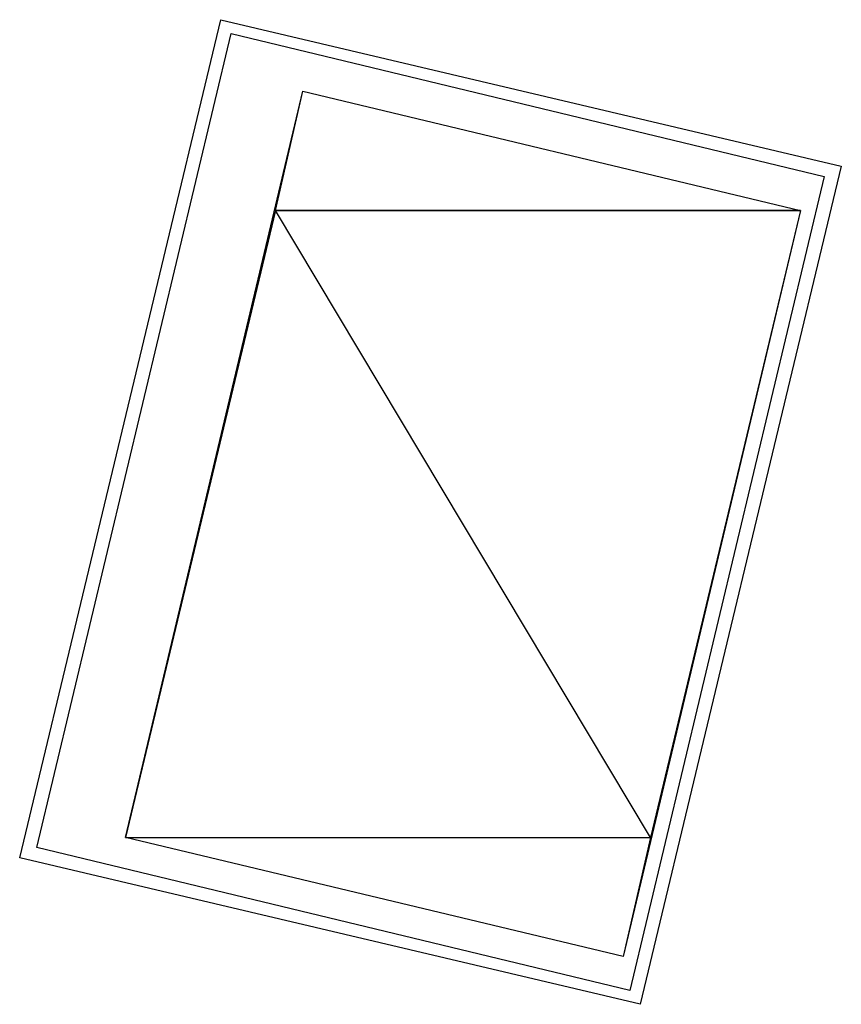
# Model space of a CAD drawing. Header units: feet. Extents: x -79 to 198, y -22 to 181.
# Tile 94 of 256: x 43.16 to 46.37, y 22.04 to 25.9. Entities that reach past the tile are written whole.
import ezdxf

# ---------------------------------------------------------------- set-up
doc = ezdxf.new("R2010")
doc.units = ezdxf.units.FT
doc.layers.add('A-LINEA', color=7, linetype='CONTINUOUS')
doc.layers.add('A-MURO-CONCRETO', color=8, linetype='CONTINUOUS')

msp = doc.modelspace()

# ---------------------------------------------------------------- linework, layer by layer
at = {"layer": 'A-LINEA'}
for points in [[(43.9467, 25.8978), (46.3733, 25.3244), (45.5867, 22.0444), (43.16, 22.6178), (43.9467, 25.8978)], [(43.9867, 25.8444), (46.3067, 25.2844), (45.5467, 22.0978), (43.2267, 22.6578), (43.9867, 25.8444)], [(46.2133, 25.1511), (45.52, 22.2311), (43.5733, 22.6978), (44.2667, 25.6178), (46.2133, 25.1511)], [(46.2133, 25.1511), (45.52, 22.2311), (43.5733, 22.6978), (44.2667, 25.6178), (46.2133, 25.1511)]]:
    msp.add_lwpolyline(points, dxfattribs=at)
at = {"layer": 'A-MURO-CONCRETO'}
for points in [[(44.2667, 25.6178), (46.2133, 25.1511), (44.16, 25.1511), (44.2667, 25.6178), (44.2667, 25.6178)], [(44.2667, 25.6178), (46.2133, 25.1511), (44.16, 25.1511), (44.2667, 25.6178), (44.2667, 25.6178)], [(44.16, 25.1511), (43.5733, 22.6978), (45.6267, 22.6978), (44.16, 25.1511)], [(44.16, 25.1511), (43.5733, 22.6978), (45.6267, 22.6978), (44.16, 25.1511)], [(44.16, 25.1511), (46.2133, 25.1511), (45.6267, 22.6978), (44.16, 25.1511), (44.16, 25.1511)], [(44.16, 25.1511), (46.2133, 25.1511), (45.6267, 22.6978), (44.16, 25.1511), (44.16, 25.1511)], [(43.5733, 22.6978), (45.6267, 22.6978), (45.52, 22.2311), (43.5733, 22.6978), (43.5733, 22.6978)], [(43.5733, 22.6978), (45.6267, 22.6978), (45.52, 22.2311), (43.5733, 22.6978), (43.5733, 22.6978)]]:
    msp.add_lwpolyline(points, dxfattribs=at)

doc.saveas('drawing.dxf')
